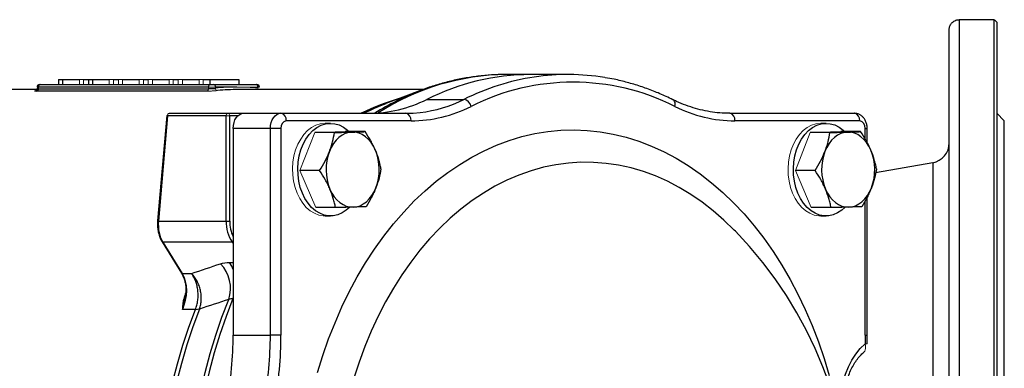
# Model space of a CAD drawing. Header units: millimetres. Extents: x -2916 to -129, y -697 to 1150.
# Tile 12 of 20: x -1090 to -696, y -437 to -298. Entities that reach past the tile are written whole.
import ezdxf

# ---------------------------------------------------------------- set-up
doc = ezdxf.new("R2010")
doc.units = ezdxf.units.MM

msp = doc.modelspace()

# ---------------------------------------------------------------- linework, layer by layer
at = {"color": 0, "linetype": 'Continuous', "lineweight": 25}
for p, q in [((-714.41, -297.65), (-714.41, -697.47)), ((-700.41, -297.65), (-714.41, -297.65)), ((-700.41, -697.47), (-700.41, -297.65)), ((-699.41, -298.62), (-699.41, -696.49)), ((-718.41, -693.55), (-718.41, -301.57)), ((-1074.33, -321.56), (-1072.69, -321.56)), ((-1074.33, -321.56), (-1074.33, -323.56)), ((-1072.69, -321.56), (-1065.96, -321.56)), ((-1072.69, -321.56), (-1072.69, -323.56)), ((-1064.35, -321.56), (-1062.36, -321.56)), ((-1062.36, -321.56), (-1060.73, -321.56)), ((-1062.36, -321.56), (-1062.36, -323.56)), ((-1060.73, -321.56), (-1054, -321.56)), ((-1060.73, -321.56), (-1060.73, -323.56)), ((-1052.38, -321.56), (-1050.39, -321.56)), ((-1048.76, -321.56), (-1042.03, -321.56)), ((-1040.41, -321.56), (-1038.43, -321.56)), ((-1036.79, -321.56), (-1030.06, -321.56)), ((-1028.45, -321.56), (-1026.46, -321.56)), ((-1024.83, -321.56), (-1018.1, -321.56)), ((-1016.48, -321.56), (-1013.86, -321.56)), ((-1013.86, -321.56), (-1013.86, -323.56)), ((-1013.86, -321.56), (-1002.21, -321.56)), ((-1002.21, -321.56), (-1002.21, -323.56)), ((-885.71, -319.56), (-895.41, -319.56)), ((-870.86, -319.56), (-885.71, -319.56)), ((-1082.97, -325.56), (-1154.41, -325.56)), ((-1015.05, -326.2), (-1082.93, -326.2)), ((-1014.4, -324.56), (-1082.29, -324.56)), ((-1082.29, -325.21), (-1014.4, -325.21)), ((-1081.87, -323.56), (-1081.58, -323.56)), ((-1081.58, -323.56), (-1013.7, -323.56)), ((-1011.54, -325.21), (-1014.4, -325.21)), ((-1013.7, -323.56), (-1012.28, -323.56)), ((-1012.28, -323.56), (-995.31, -323.56)), ((-1003.09, -324.56), (-1011.58, -324.56)), ((-928.64, -325.56), (-1002.38, -325.56)), ((-995.31, -323.56), (-995.02, -323.56)), ((-929.97, -326.03), (-943.49, -331.2)), ((-930.24, -326.14), (-929.97, -326.03)), ((-927.15, -329.48), (-912.3, -329.48)), ((-1031.04, -335.97), (-1034.69, -378)), ((-1030.75, -336.06), (-1034.4, -378.09)), ((-1030.75, -336.06), (-1030.74, -335.93)), ((-1007.33, -336.06), (-1030.75, -336.06)), ((-1030.04, -335.06), (-1006.63, -335.06)), ((-1007.33, -378.09), (-1007.33, -336.06)), ((-1006.63, -335.06), (-1000.26, -335.06)), ((-1005.92, -336.06), (-1005.92, -378.09)), ((-1002.61, -336.06), (-1005.92, -336.06)), ((-1000.26, -335.06), (-985.41, -335.06)), ((-985.41, -335.06), (-935.58, -335.06)), ((-933.46, -338.06), (-983.29, -338.06)), ((-806.14, -335.06), (-756.31, -335.06)), ((-754.19, -338.06), (-804.02, -338.06)), ((-696.41, -338.06), (-699.41, -335.06)), ((-696.41, -657.06), (-696.41, -338.06)), ((-1004.5, -341.06), (-1004.5, -423.66)), ((-989.65, -341.06), (-1004.5, -341.06)), ((-989.65, -423.66), (-989.65, -341.06)), ((-985.41, -341.06), (-989.65, -341.06)), ((-985.41, -341.06), (-985.41, -423.66)), ((-965.61, -339.06), (-967.73, -339.06)), ((-767.62, -339.06), (-769.74, -339.06)), ((-752.07, -345.19), (-752.07, -341.06)), ((-752.07, -341.06), (-751.19, -341.06)), ((-751.19, -346.79), (-751.19, -341.06)), ((-964.06, -342.74), (-971.95, -342.74)), ((-951.82, -342.38), (-959.71, -342.38)), ((-766.07, -342.74), (-773.96, -342.74)), ((-753.83, -342.38), (-761.72, -342.38)), ((-969.97, -357.91), (-977.86, -357.91)), ((-771.98, -357.91), (-779.87, -357.91)), ((-725.02, -354.79), (-747.81, -358.81)), ((-725.02, -354.79), (-725.02, -640.33)), ((-751.19, -423.66), (-751.19, -368.49)), ((-963.63, -372.73), (-971.52, -372.73)), ((-765.64, -372.73), (-773.53, -372.73)), ((-752.07, -423.66), (-752.07, -370.08)), ((-967.73, -376.06), (-965.61, -376.06)), ((-769.74, -376.06), (-767.62, -376.06)), ((-1034.4, -378.09), (-1007.33, -378.09)), ((-1007.33, -378.09), (-1005.92, -378.09)), ((-1032.94, -386.39), (-1025.19, -398.88)), ((-1004.85, -386.57), (-1032.59, -386.57)), ((-1032.59, -386.57), (-1024.84, -399.06)), ((-1004.5, -387.06), (-1004.85, -386.57)), ((-1006, -394.66), (-1004.5, -394.66)), ((-1024.84, -399.06), (-1021.15, -399.06)), ((-1023.67, -408.91), (-1023.78, -409.38)), ((-1023.56, -408.43), (-1023.67, -408.91)), ((-1004.64, -409.11), (-1004.5, -408.77)), ((-1004.5, -409.11), (-1004.64, -409.11)), ((-1023.7, -409.4), (-1023.67, -409.17)), ((-1019.56, -413.42), (-1024.79, -413.42)), ((-1004.5, -423.66), (-989.65, -423.66)), ((-985.41, -423.66), (-989.65, -423.66)), ((-752.07, -423.66), (-751.19, -423.66)), ((-751.15, -427.13), (-751.19, -423.66))]:
    msp.add_line(p, q, dxfattribs=at)
at = {"color": 0, "linetype": 'Continuous', "lineweight": 18}
for p, q in [((-1065.96, -321.56), (-1064.35, -321.56)), ((-1065.96, -321.56), (-1065.96, -323.56)), ((-1064.35, -321.56), (-1064.35, -323.56)), ((-1054, -321.56), (-1052.38, -321.56)), ((-1054, -321.56), (-1054, -323.56)), ((-1052.38, -321.56), (-1052.38, -323.56)), ((-1050.39, -321.56), (-1048.76, -321.56)), ((-1050.39, -321.56), (-1050.39, -323.56)), ((-1048.76, -321.56), (-1048.76, -323.56)), ((-1042.03, -321.56), (-1040.41, -321.56)), ((-1042.03, -321.56), (-1042.03, -323.56)), ((-1040.41, -321.56), (-1040.41, -323.56)), ((-1038.43, -321.56), (-1036.79, -321.56)), ((-1038.43, -321.56), (-1038.43, -323.56)), ((-1036.79, -321.56), (-1036.79, -323.56)), ((-1030.06, -321.56), (-1028.45, -321.56)), ((-1030.06, -321.56), (-1030.06, -323.56)), ((-1028.45, -321.56), (-1028.45, -323.56)), ((-1026.46, -321.56), (-1024.83, -321.56)), ((-1026.46, -321.56), (-1026.46, -323.56)), ((-1024.83, -321.56), (-1024.83, -323.56)), ((-1018.1, -321.56), (-1016.48, -321.56)), ((-1018.1, -321.56), (-1018.1, -323.56)), ((-1016.48, -321.56), (-1016.48, -323.56)), ((-1082.29, -324.56), (-1082.87, -324.56)), ((-1082.29, -325.21), (-1082.29, -324.56)), ((-1011.58, -324.56), (-1014.4, -324.56)), ((-1014.4, -325.21), (-1014.4, -324.56)), ((-1011.58, -324.97), (-1011.58, -324.56)), ((-994.6, -324.56), (-1003.09, -324.56)), ((-994.02, -324.56), (-994.6, -324.56)), ((-994.6, -324.97), (-994.6, -324.56)), ((-1007.33, -336.06), (-1005.92, -336.06)), ((-977.86, -357.91), (-971.95, -342.74)), ((-971.95, -342.74), (-959.71, -342.38)), ((-779.87, -357.91), (-773.96, -342.74)), ((-773.96, -342.74), (-761.72, -342.38)), ((-971.52, -372.73), (-977.86, -357.91)), ((-773.53, -372.73), (-779.87, -357.91))]:
    msp.add_line(p, q, dxfattribs=at)
at = {"color": 0, "linetype": 'Continuous', "lineweight": 25, "flags": 128}
for points in [[(-1082.29, -325.21), (-1082.29, -325.17), (-1082.29, -325.11)], [(-828, -332.31), (-827.9, -331.76), (-827.89, -331.23), (-827.97, -330.74), (-828.13, -330.31), (-828.36, -329.96), (-828.66, -329.7), (-828.79, -329.62)], [(-1004.5, -341.06), (-1004.42, -339.89), (-1004.18, -338.76), (-1003.79, -337.72), (-1003.26, -336.81), (-1002.62, -336.07), (-1001.89, -335.51), (-1001.09, -335.17), (-1000.26, -335.06)], [(-989.65, -341.06), (-989.57, -339.89), (-989.33, -338.76), (-988.94, -337.72), (-988.41, -336.81), (-987.77, -336.07), (-987.04, -335.51), (-986.24, -335.17), (-985.41, -335.06)], [(-935.58, -335.06), (-932.62, -334.97), (-929.84, -334.73)], [(-958.06, -372.66), (-959.35, -373.79), (-961, -374.87), (-962.75, -375.61), (-964.56, -376), (-966.38, -376.02), (-968.19, -375.69), (-969.95, -375.01), (-971.63, -373.99), (-973.19, -372.64), (-974.6, -371), (-975.83, -369.11), (-976.87, -366.98), (-977.69, -364.67), (-978.27, -362.23), (-978.61, -359.69), (-978.69, -357.11), (-978.52, -354.54), (-978.1, -352.03), (-977.43, -349.63), (-976.54, -347.38), (-975.43, -345.33), (-974.13, -343.52), (-972.67, -341.98), (-971.07, -340.74), (-969.36, -339.83), (-967.58, -339.27), (-965.76, -339.06), (-963.94, -339.21), (-962.15, -339.72), (-960.42, -340.57), (-958.8, -341.76), (-958.13, -342.38)], [(-970.78, -438.62), (-968.69, -431.84), (-966.37, -425.21), (-963.83, -418.74), (-961.08, -412.44), (-958.12, -406.34), (-954.95, -400.44), (-951.6, -394.77), (-948.06, -389.32), (-944.33, -384.12), (-940.44, -379.17), (-936.39, -374.49), (-932.18, -370.09), (-927.83, -365.98), (-923.35, -362.16), (-918.74, -358.65), (-914.02, -355.45), (-909.2, -352.57), (-904.29, -350.01), (-899.3, -347.79), (-894.24, -345.91), (-889.12, -344.37), (-883.96, -343.17), (-878.76, -342.33), (-873.54, -341.83), (-868.31, -341.68), (-863.08, -341.89), (-857.86, -342.44), (-852.66, -343.35), (-847.51, -344.6), (-842.4, -346.2), (-837.35, -348.14), (-832.37, -350.41), (-827.47, -353.02), (-822.67, -355.95), (-817.97, -359.21), (-813.38, -362.77), (-808.92, -366.64), (-804.59, -370.8), (-800.41, -375.25), (-796.38, -379.97), (-792.52, -384.96), (-788.82, -390.21), (-785.31, -395.69), (-781.99, -401.41), (-778.86, -407.34), (-775.93, -413.47), (-773.21, -419.8), (-770.71, -426.3), (-768.43, -432.96), (-766.38, -439.76)], [(-760.07, -372.66), (-761.36, -373.79), (-763.01, -374.87), (-764.76, -375.61), (-766.57, -376), (-768.39, -376.02), (-770.2, -375.69), (-771.96, -375.01), (-773.64, -373.99), (-775.2, -372.64), (-776.61, -371), (-777.84, -369.11), (-778.88, -366.98), (-779.7, -364.67), (-780.28, -362.23), (-780.62, -359.69), (-780.7, -357.11), (-780.53, -354.54), (-780.11, -352.03), (-779.44, -349.63), (-778.55, -347.38), (-777.44, -345.33), (-776.14, -343.52), (-774.68, -341.98), (-773.08, -340.74), (-771.37, -339.83), (-769.59, -339.27), (-767.77, -339.06), (-765.95, -339.21), (-764.16, -339.72), (-762.43, -340.57), (-760.81, -341.76), (-760.14, -342.38)], [(-956.99, -342.56), (-958.37, -342.73), (-959.73, -343.15), (-961.03, -343.82), (-962.26, -344.72), (-963.4, -345.85), (-964.43, -347.17), (-965.32, -348.67), (-966.07, -350.32)], [(-947.7, -349.79), (-948.49, -348.18), (-949.43, -346.73), (-950.49, -345.47), (-951.66, -344.42), (-952.92, -343.58), (-954.24, -342.99), (-955.61, -342.65), (-956.99, -342.56)], [(-759, -342.56), (-760.38, -342.73), (-761.74, -343.15), (-763.04, -343.82), (-764.28, -344.72), (-765.41, -345.85), (-766.44, -347.17), (-767.33, -348.67), (-768.08, -350.32)], [(-749.71, -349.79), (-750.5, -348.18), (-751.44, -346.73), (-752.5, -345.47), (-753.67, -344.42), (-754.93, -343.58), (-756.25, -342.99), (-757.62, -342.65), (-759, -342.56)], [(-803.86, -382.16), (-804.28, -381.72), (-808.43, -377.7), (-812.71, -373.98), (-817.11, -370.56), (-821.63, -367.45), (-826.26, -364.67), (-830.97, -362.21), (-835.77, -360.09), (-840.63, -358.31), (-845.55, -356.88), (-850.52, -355.79), (-855.52, -355.05), (-860.54, -354.66), (-865.56, -354.63), (-870.58, -354.95), (-875.58, -355.62), (-880.56, -356.64), (-885.49, -358.01), (-890.36, -359.73), (-895.17, -361.79), (-899.91, -364.18), (-904.55, -366.9), (-909.09, -369.95), (-913.52, -373.31), (-917.82, -376.97), (-921.99, -380.94), (-926.02, -385.19), (-929.89, -389.72), (-933.6, -394.52), (-937.13, -399.57), (-940.48, -404.86), (-943.64, -410.39), (-946.61, -416.13), (-949.37, -422.07), (-951.91, -428.19), (-954.24, -434.49), (-956.35, -440.94)], [(-965.85, -365.32), (-965.06, -366.93), (-964.12, -368.38), (-963.06, -369.64), (-961.89, -370.7), (-960.63, -371.53), (-959.31, -372.12), (-957.94, -372.47), (-956.56, -372.55)], [(-956.56, -372.55), (-955.17, -372.38), (-953.82, -371.96), (-952.52, -371.29), (-951.28, -370.39), (-950.15, -369.27), (-949.12, -367.94), (-948.23, -366.44), (-947.48, -364.79)], [(-767.86, -365.32), (-767.07, -366.93), (-766.13, -368.38), (-765.07, -369.64), (-763.9, -370.7), (-762.64, -371.53), (-761.32, -372.12), (-759.95, -372.47), (-758.57, -372.55)], [(-758.57, -372.55), (-757.18, -372.38), (-755.83, -371.96), (-754.53, -371.29), (-753.29, -370.39), (-752.16, -369.27), (-751.13, -367.94), (-750.24, -366.44), (-749.49, -364.79)], [(-1004.5, -397.52), (-1005.1, -396.15), (-1006, -394.66)], [(-1004.64, -409.11), (-1007.35, -416.18), (-1009.84, -423.42), (-1012.09, -430.81), (-1014.11, -438.34), (-1015.88, -445.99), (-1017.4, -453.74), (-1018.68, -461.58), (-1019.7, -469.5), (-1020.47, -477.48), (-1020.99, -485.49), (-1021.24, -493.53), (-1021.24, -501.58), (-1020.99, -509.62), (-1020.47, -517.64), (-1019.7, -525.61), (-1018.68, -533.53), (-1017.4, -541.37), (-1015.88, -549.13), (-1014.11, -556.77), (-1012.09, -564.3), (-1009.84, -571.69), (-1007.35, -578.93), (-1004.64, -586.01)], [(-1006.29, -585.69), (-1008.99, -578.64), (-1011.46, -571.42), (-1013.7, -564.06), (-1015.7, -556.55), (-1017.46, -548.93), (-1018.98, -541.21), (-1020.25, -533.39), (-1021.27, -525.51), (-1022.03, -517.56), (-1022.54, -509.58), (-1022.8, -501.57), (-1022.8, -493.55), (-1022.54, -485.54), (-1022.03, -477.55), (-1021.27, -469.61), (-1020.25, -461.72), (-1018.98, -453.91), (-1017.46, -446.18), (-1015.7, -438.56), (-1013.7, -431.06), (-1011.46, -423.69), (-1008.99, -416.48), (-1006.29, -409.43)], [(-1019.57, -581.68), (-1022.22, -574.62), (-1024.63, -567.4), (-1026.81, -560.02), (-1028.73, -552.51), (-1030.41, -544.88), (-1031.84, -537.15), (-1033.02, -529.34), (-1033.93, -521.45), (-1034.59, -513.52), (-1034.98, -505.54), (-1035.11, -497.56), (-1034.98, -489.57), (-1034.59, -481.6), (-1033.93, -473.66), (-1033.02, -465.78), (-1031.84, -457.96), (-1030.41, -450.23), (-1028.73, -442.6), (-1026.81, -435.09), (-1024.63, -427.71), (-1022.22, -420.49), (-1019.57, -413.43)], [(-1017.98, -413.27), (-1020.64, -420.34), (-1023.06, -427.58), (-1025.23, -434.97), (-1027.17, -442.5), (-1028.85, -450.14), (-1030.28, -457.88), (-1031.46, -465.72), (-1032.37, -473.62), (-1033.03, -481.57), (-1033.42, -489.55), (-1033.55, -497.56), (-1033.42, -505.56), (-1033.03, -513.55), (-1032.37, -521.5), (-1031.46, -529.4), (-1030.28, -537.23), (-1028.85, -544.97), (-1027.17, -552.62), (-1025.23, -560.14), (-1023.06, -567.53), (-1020.64, -574.77), (-1017.98, -581.84)], [(-745.59, -480.46), (-747.85, -479.61), (-750.03, -478.4), (-752.09, -476.85), (-754.02, -474.98), (-755.79, -472.8), (-757.37, -470.36), (-758.74, -467.68), (-759.88, -464.79), (-760.79, -461.74), (-761.44, -458.56), (-761.84, -455.3), (-761.97, -452), (-761.83, -448.69), (-761.42, -445.43), (-760.76, -442.26), (-759.85, -439.22), (-758.69, -436.34), (-757.31, -433.66), (-755.73, -431.23), (-753.96, -429.06), (-752.02, -427.2)]]:
    msp.add_lwpolyline(points, dxfattribs=at)
at = {"color": 0, "linetype": 'Continuous', "lineweight": 18, "flags": 128}
for points in [[(-1030.74, -335.93), (-1030.87, -335.94), (-1030.96, -335.94), (-1031.02, -335.96), (-1031.04, -335.97), (-1031.02, -335.99), (-1030.96, -336.01), (-1030.87, -336.03), (-1030.75, -336.06)], [(-967.73, -376.06), (-968.5, -376.02), (-970.31, -375.69), (-972.07, -375.01), (-973.75, -373.99), (-975.31, -372.64), (-976.72, -371), (-977.95, -369.11), (-978.99, -366.98), (-979.81, -364.67), (-980.39, -362.23), (-980.73, -359.69), (-980.81, -357.11), (-980.64, -354.54), (-980.22, -352.03), (-979.55, -349.63), (-978.66, -347.38), (-977.55, -345.33), (-976.25, -343.52), (-974.79, -341.98), (-973.19, -340.74), (-971.48, -339.83), (-969.7, -339.27), (-967.88, -339.06), (-967.73, -339.06)], [(-769.74, -376.06), (-770.51, -376.02), (-772.32, -375.69), (-774.08, -375.01), (-775.76, -373.99), (-777.32, -372.64), (-778.73, -371), (-779.96, -369.11), (-781, -366.98), (-781.82, -364.67), (-782.4, -362.23), (-782.74, -359.69), (-782.82, -357.11), (-782.65, -354.54), (-782.23, -352.03), (-781.56, -349.63), (-780.67, -347.38), (-779.56, -345.33), (-778.26, -343.52), (-776.8, -341.98), (-775.2, -340.74), (-773.49, -339.83), (-771.71, -339.27), (-769.89, -339.06), (-769.74, -339.06)]]:
    msp.add_lwpolyline(points, dxfattribs=at)
at = {"color": 0, "linetype": 'Continuous', "lineweight": 25}
for centre, radius, start, end in [((-894.42, -415.68), 96.13, 90.5886, 122.8295), ((-885.28, -412.82), 93.26, 90.2622, 116.6737), ((-869.71, -414.92), 95.47, 98.7368, 116.4973), ((-870.86, -408.97), 89.41, 80.4812, 98.5858), ((-1083.21, -325.32), 0.927, 287.2484, 6.846), ((-1081.87, -324.56), 1, 90, 180), ((-1081.4, -324.43), 0.893, 101.4218, 188.0495), ((-1013.52, -324.43), 0.893, 101.4218, 188.0495), ((-1012.46, -324.43), 0.893, 351.9505, 78.5782), ((-1003.09, -411.24), 86.69, 90.0027, 95.6201), ((-1002.38, -411.74), 86.19, 90.0027, 95.6201), ((-995.49, -324.43), 0.893, 351.9505, 78.5782), ((-995.02, -324.56), 1, 0, 90), ((-892.7, -423.02), 103.9, 111.1804, 122.0895), ((-868.74, -412.97), 90.36, 63.2009, 116.7991), ((-911.17, -420.76), 95.52, 106.2052, 116.2002), ((-950.69, -282.58), 52.48, 270.2831, 296.6528), ((-936.17, -281.62), 53.48, 276.7918, 296.5042), ((-912.89, -332.89), 3.46, 9.5941, 80.1428), ((-908.52, -422.57), 97.83, 110.9417, 116.5531), ((-933.73, -284.01), 54.05, 270.2831, 296.6528), ((-803.75, -284.01), 54.05, 243.3472, 269.7169), ((-982.76, -340.68), 2.68, 101.4218, 188.0495), ((-985.94, -337.68), 2.68, 351.9505, 78.5782), ((-936.11, -337.68), 2.68, 351.9505, 78.5782), ((-806.67, -337.68), 2.68, 351.9505, 78.5782), ((-756.84, -337.68), 2.68, 351.9505, 78.5782), ((-754.72, -340.68), 2.68, 351.9505, 78.5782), ((-966.54, -357.56), 20.38, 339.2452, 22.4162), ((-768.55, -357.56), 20.38, 339.2452, 22.4162), ((-726.41, -346.91), 8, 280, 0), ((-947.01, -357.55), 20.38, 159.2452, 202.4162), ((-749.02, -357.55), 20.38, 159.2452, 202.4162), ((-1034.41, -377.58), 0.502, 235.848, 270.8435), ((-992.49, -378.35), 14.85, 178.9993, 213.6506), ((-991.8, -378.25), 14.12, 179.3344, 205.8743), ((-923.19, -497.56), 166, 315.9577, 44.0423), ((-1032.59, -386.15), 0.419, 214.7873, 270.7579), ((-1004.88, -385.46), 1.11, 271.7235, 289.8459), ((-1019.64, -404.99), 14.07, 341.6423, 44.2239), ((-1024.85, -398.64), 0.419, 214.7842, 270.7581), ((-1143.66, -423.76), 139.15, 349.0283, 0.0392), ((-1128.81, -423.76), 139.15, 349.0283, 0.0392), ((-1128.74, -423.76), 143.33, 349.0283, 0.0392), ((-606.44, -423.66), 145.63, 179.9999, 181.3912)]:
    msp.add_arc(centre, radius, start, end, dxfattribs=at)
at = {"color": 0, "linetype": 'Continuous', "lineweight": 18}
for centre, radius, start, end in [((-885.25, -412.97), 93.41, 90.2836, 116.6523), ((-1015.32, -325.32), 0.927, 287.2484, 6.846), ((-1010.63, -325.05), 0.943, 175.5915, 258.7313), ((-1003.09, -411.24), 86.69, 84.3799, 89.9973), ((-993.37, -325.05), 1.24, 176.312, 204.0582), ((-1029.86, -335.93), 0.893, 101.4218, 188.0495), ((-1006.45, -335.93), 0.893, 101.4218, 188.0495), ((-1006.8, -335.93), 0.893, 351.9505, 78.5782), ((-1019.47, -406.37), 7.06, 269.2272, 282.1845), ((-1019.78, -406.33), 7.09, 271.7597, 284.9576), ((-751.89, -423.52), 3.69, 267.8851, 281.607)]:
    msp.add_arc(centre, radius, start, end, dxfattribs=at)
at = {"color": 0, "linetype": 'Continuous', "lineweight": 25}
for centre, major_axis, ratio, start_param, end_param in [((-1025.91, -378.09), (1.88, 11.93), 0.698368, 1.680163, 2.465561), ((-1031.64, -407.55), (2.2, 11.9), 0.695016, 4.329075, 5.62563)]:
    msp.add_ellipse(centre, major_axis=major_axis, ratio=ratio, start_param=start_param, end_param=end_param, dxfattribs=at)
for points, knots in [([(-718.41, -301.53), (-718.41, -301.08), (-718.33, -300.65), (-718.09, -300.01), (-717.99, -299.8), (-717.75, -299.39), (-717.61, -299.2), (-717.28, -298.82), (-717.09, -298.64), (-716.67, -298.32), (-716.44, -298.17), (-715.92, -297.92), (-715.64, -297.82), (-715.19, -297.72), (-715.04, -297.69), (-714.73, -297.66), (-714.57, -297.65), (-714.41, -297.65)], [0, 0, 0, 0, 0.25, 0.25, 0.375, 0.375, 0.5, 0.5, 0.625, 0.625, 0.75, 0.75, 0.875, 0.875, 0.9375, 0.9375, 1, 1, 1, 1]), ([(-895.46, -319.59), (-896.04, -319.58), (-898.45, -319.54), (-902.67, -319.8), (-908.1, -320.36), (-913.51, -321.26), (-918.88, -322.45), (-924.21, -323.99), (-928, -325.24), (-930, -326.06), (-930.25, -326.16)], [0, 0, 0, 0, 0.049891, 0.2042182, 0.3585446, 0.5129383, 0.667468, 0.8221958, 0.977175, 1, 1, 1, 1]), ([(-828.79, -329.62), (-829.69, -329.19), (-832.28, -327.94), (-836.61, -326.11), (-841.79, -324.23), (-847.03, -322.68), (-851.71, -321.53), (-854.66, -321.04), (-855.83, -320.84)], [0, 0, 0, 0, 0.102631, 0.2953293, 0.4879215, 0.680369, 0.8726806, 1, 1, 1, 1]), ([(-1082.93, -326.2), (-1083.21, -326.2), (-1083.43, -326.2), (-1083.66, -326.18), (-1083.72, -326.17), (-1083.79, -326.15), (-1083.81, -326.14), (-1083.81, -326.12), (-1083.8, -326.11), (-1083.72, -326.08), (-1083.66, -326.07), (-1083.52, -326.04), (-1083.42, -326.03), (-1083.21, -326), (-1083.08, -325.98), (-1082.94, -325.97)], [0, 0, 0, 0, 0.25, 0.25, 0.375, 0.375, 0.5, 0.5, 0.625, 0.625, 0.75, 0.75, 0.875, 0.875, 1, 1, 1, 1]), ([(-1082.88, -325.14), (-1082.88, -325.16), (-1082.86, -325.3), (-1082.94, -325.53), (-1083.09, -325.77), (-1083.25, -325.92), (-1083.39, -326), (-1083.48, -326.04), (-1083.51, -326.05), (-1083.51, -326.05), (-1083.51, -326.05)], [0, 0, 0, 0, 0.043183, 0.268398, 0.448888, 0.601019, 0.724668, 0.821976, 0.920537, 1, 1, 1, 1]), ([(-806.14, -335.06), (-806.81, -335.05), (-808.78, -335.02), (-812.05, -334.75), (-815.94, -334.12), (-819.8, -333.17), (-823.62, -331.91), (-826.61, -330.68), (-828.32, -329.85), (-828.79, -329.62)], [0, 0, 0, 0, 0.086802, 0.256813, 0.426783, 0.596595, 0.766167, 0.935444, 1, 1, 1, 1]), ([(-751.19, -341.06), (-751.2, -340.77), (-751.23, -340.01), (-751.51, -338.79), (-752.08, -337.54), (-752.86, -336.52), (-753.79, -335.76), (-754.83, -335.26), (-755.7, -335.07), (-756.19, -335.06), (-756.31, -335.06)], [0, 0, 0, 0, 0.0953652, 0.2526549, 0.4140791, 0.5562677, 0.6936947, 0.8275004, 0.959373, 1, 1, 1, 1]), ([(-966.07, -350.32), (-965.82, -349.68), (-965.59, -349.03), (-965.18, -347.75), (-964.99, -347.12), (-964.5, -345.22), (-964.26, -343.98), (-964.06, -342.74)], [0, 0, 0, 0, 0.25, 0.25, 0.5, 0.5, 1, 1, 1, 1]), ([(-964.06, -342.74), (-962.77, -342.71), (-961.52, -342.68), (-959.16, -342.62), (-958.04, -342.59), (-956.99, -342.56)], [0, 0, 0, 0, 0.5, 0.5, 1, 1, 1, 1]), ([(-956.99, -342.56), (-956.47, -342.54), (-955.97, -342.53), (-955.03, -342.5), (-954.58, -342.48), (-953.3, -342.44), (-952.53, -342.41), (-951.82, -342.38)], [0, 0, 0, 0, 0.25, 0.25, 0.5, 0.5, 1, 1, 1, 1]), ([(-947.7, -349.79), (-947.97, -349.17), (-948.26, -348.54), (-948.89, -347.28), (-949.22, -346.65), (-950.26, -344.79), (-951.02, -343.58), (-951.82, -342.38)], [0, 0, 0, 0, 0.25, 0.25, 0.5, 0.5, 1, 1, 1, 1]), ([(-768.08, -350.32), (-767.83, -349.68), (-767.6, -349.03), (-767.19, -347.75), (-767, -347.12), (-766.51, -345.22), (-766.27, -343.98), (-766.07, -342.74)], [0, 0, 0, 0, 0.25, 0.25, 0.5, 0.5, 1, 1, 1, 1]), ([(-766.07, -342.74), (-764.78, -342.71), (-763.53, -342.68), (-761.17, -342.62), (-760.05, -342.59), (-759, -342.56)], [0, 0, 0, 0, 0.5, 0.5, 1, 1, 1, 1]), ([(-759, -342.56), (-758.48, -342.54), (-757.98, -342.53), (-757.04, -342.5), (-756.59, -342.48), (-755.31, -342.44), (-754.54, -342.41), (-753.83, -342.38)], [0, 0, 0, 0, 0.25, 0.25, 0.5, 0.5, 1, 1, 1, 1]), ([(-749.71, -349.79), (-749.98, -349.17), (-750.27, -348.54), (-750.9, -347.28), (-751.23, -346.65), (-752.27, -344.79), (-753.03, -343.58), (-753.83, -342.38)], [0, 0, 0, 0, 0.25, 0.25, 0.5, 0.5, 1, 1, 1, 1]), ([(-945.48, -357.2), (-945.59, -356.6), (-945.72, -355.99), (-946.01, -354.76), (-946.17, -354.14), (-946.72, -352.29), (-947.16, -351.04), (-947.7, -349.79)], [0, 0, 0, 0, 0.25, 0.25, 0.5, 0.5, 1, 1, 1, 1]), ([(-747.49, -357.2), (-747.6, -356.6), (-747.73, -355.99), (-748.02, -354.76), (-748.18, -354.14), (-748.73, -352.29), (-749.17, -351.04), (-749.71, -349.79)], [0, 0, 0, 0, 0.25, 0.25, 0.5, 0.5, 1, 1, 1, 1]), ([(-969.97, -357.91), (-969.19, -356.67), (-968.47, -355.42), (-967.16, -352.89), (-966.57, -351.62), (-966.07, -350.32)], [0, 0, 0, 0, 0.5, 0.5, 1, 1, 1, 1]), ([(-771.98, -357.91), (-771.2, -356.67), (-770.48, -355.42), (-769.17, -352.89), (-768.58, -351.62), (-768.08, -350.32)], [0, 0, 0, 0, 0.5, 0.5, 1, 1, 1, 1]), ([(-965.85, -365.32), (-966.12, -364.69), (-966.41, -364.07), (-967.04, -362.81), (-967.37, -362.18), (-968.41, -360.32), (-969.17, -359.11), (-969.97, -357.91)], [0, 0, 0, 0, 0.25, 0.25, 0.5, 0.5, 1, 1, 1, 1]), ([(-945.48, -357.2), (-945.67, -358.44), (-945.92, -359.69), (-946.57, -362.22), (-946.98, -363.5), (-947.48, -364.79)], [0, 0, 0, 0, 0.5, 0.5, 1, 1, 1, 1]), ([(-767.86, -365.32), (-768.13, -364.69), (-768.42, -364.07), (-769.05, -362.81), (-769.38, -362.18), (-770.42, -360.32), (-771.18, -359.11), (-771.98, -357.91)], [0, 0, 0, 0, 0.25, 0.25, 0.5, 0.5, 1, 1, 1, 1]), ([(-747.49, -357.2), (-747.68, -358.44), (-747.93, -359.69), (-748.58, -362.22), (-748.99, -363.5), (-749.49, -364.79)], [0, 0, 0, 0, 0.5, 0.5, 1, 1, 1, 1]), ([(-963.63, -372.73), (-963.74, -372.13), (-963.87, -371.52), (-964.16, -370.29), (-964.32, -369.67), (-964.87, -367.82), (-965.31, -366.57), (-965.85, -365.32)], [0, 0, 0, 0, 0.25, 0.25, 0.5, 0.5, 1, 1, 1, 1]), ([(-947.48, -364.79), (-947.73, -365.43), (-948.01, -366.08), (-948.59, -367.36), (-948.9, -367.99), (-949.89, -369.89), (-950.61, -371.14), (-951.38, -372.38)], [0, 0, 0, 0, 0.25, 0.25, 0.5, 0.5, 1, 1, 1, 1]), ([(-765.64, -372.73), (-765.75, -372.13), (-765.88, -371.52), (-766.17, -370.29), (-766.33, -369.67), (-766.88, -367.82), (-767.32, -366.57), (-767.86, -365.32)], [0, 0, 0, 0, 0.25, 0.25, 0.5, 0.5, 1, 1, 1, 1]), ([(-749.49, -364.79), (-749.74, -365.43), (-750.02, -366.08), (-750.6, -367.36), (-750.91, -367.99), (-751.9, -369.89), (-752.62, -371.14), (-753.39, -372.38)], [0, 0, 0, 0, 0.25, 0.25, 0.5, 0.5, 1, 1, 1, 1]), ([(-956.56, -372.55), (-957.08, -372.57), (-957.62, -372.58), (-958.74, -372.61), (-959.32, -372.63), (-961.09, -372.67), (-962.34, -372.7), (-963.63, -372.73)], [0, 0, 0, 0, 0.25, 0.25, 0.5, 0.5, 1, 1, 1, 1]), ([(-951.38, -372.38), (-952.09, -372.4), (-952.86, -372.43), (-954.57, -372.49), (-955.51, -372.52), (-956.56, -372.55)], [0, 0, 0, 0, 0.5, 0.5, 1, 1, 1, 1]), ([(-758.57, -372.55), (-759.09, -372.57), (-759.63, -372.58), (-760.75, -372.61), (-761.33, -372.63), (-763.1, -372.67), (-764.35, -372.7), (-765.64, -372.73)], [0, 0, 0, 0, 0.25, 0.25, 0.5, 0.5, 1, 1, 1, 1]), ([(-753.39, -372.38), (-754.1, -372.4), (-754.88, -372.43), (-756.58, -372.49), (-757.52, -372.52), (-758.57, -372.55)], [0, 0, 0, 0, 0.5, 0.5, 1, 1, 1, 1]), ([(-1034.69, -378), (-1034.71, -378.35), (-1034.78, -379.34), (-1034.71, -380.98), (-1034.41, -382.84), (-1033.89, -384.55), (-1033.35, -385.71), (-1033.01, -386.28), (-1032.94, -386.39)], [0, 0, 0, 0, 0.112778, 0.324624, 0.536851, 0.749247, 0.949005, 1, 1, 1, 1]), ([(-1025.19, -398.88), (-1025.05, -399.11), (-1024.65, -399.8), (-1024.11, -401.11), (-1023.64, -402.83), (-1023.39, -404.68), (-1023.36, -406.6), (-1023.46, -408.03), (-1023.62, -408.79), (-1023.65, -408.92)], [0, 0, 0, 0, 0.089497, 0.264434, 0.439574, 0.614787, 0.790213, 0.965796, 1, 1, 1, 1]), ([(-1017.95, -413.18), (-1017.75, -412.61), (-1017.6, -412.03), (-1017.37, -410.83), (-1017.3, -410.21), (-1017.24, -408.94), (-1017.26, -408.3), (-1017.37, -407.03), (-1017.47, -406.4), (-1017.69, -405.45), (-1017.77, -405.13), (-1017.95, -404.51), (-1018.05, -404.2), (-1018.39, -403.29), (-1018.65, -402.7), (-1019.1, -401.85), (-1019.26, -401.57), (-1019.6, -401.02), (-1019.95, -400.5), (-1020.33, -400), (-1020.63, -399.64), (-1020.73, -399.52), (-1020.93, -399.29), (-1021.04, -399.17), (-1021.15, -399.06)], [0, 0, 0, 0, 0.125, 0.125, 0.25, 0.25, 0.375, 0.375, 0.5, 0.5, 0.5625, 0.5625, 0.625, 0.625, 0.75, 0.75, 0.8125, 0.8125, 0.875, 0.9375, 0.9375, 0.96875, 0.96875, 1, 1, 1, 1]), ([(-1019.56, -413.42), (-1019.34, -412.85), (-1019.15, -412.26), (-1018.85, -411.05), (-1018.73, -410.42), (-1018.57, -409.14), (-1018.53, -408.49), (-1018.52, -407.2), (-1018.56, -406.56), (-1018.66, -405.59), (-1018.71, -405.27), (-1018.81, -404.63), (-1018.88, -404.32), (-1019.09, -403.4), (-1019.27, -402.8), (-1019.59, -401.92), (-1019.71, -401.63), (-1019.96, -401.08), (-1020.22, -400.54), (-1020.51, -400.03), (-1020.74, -399.65), (-1020.82, -399.53), (-1020.98, -399.29), (-1021.06, -399.17), (-1021.15, -399.06)], [0, 0, 0, 0, 0.125, 0.125, 0.25, 0.25, 0.375, 0.375, 0.5, 0.5, 0.5625, 0.5625, 0.625, 0.625, 0.75, 0.75, 0.8125, 0.8125, 0.875, 0.9375, 0.9375, 0.96875, 0.96875, 1, 1, 1, 1]), ([(-1023.28, -406.48), (-1023.6, -407.07), (-1023.84, -407.67), (-1024.12, -408.56), (-1024.21, -408.85), (-1024.35, -409.44), (-1024.41, -409.73), (-1024.57, -410.6), (-1024.63, -411.17), (-1024.73, -412.3), (-1024.76, -412.86), (-1024.79, -413.42)], [0, 0, 0, 0, 0.25, 0.25, 0.375, 0.375, 0.5, 0.5, 0.75, 0.75, 1, 1, 1, 1]), ([(-1023.78, -409.38), (-1024, -410.53), (-1024.26, -411.88), (-1024.69, -413.14), (-1024.77, -413.37), (-1024.79, -413.41), (-1024.79, -413.42)], [0, 0, 0, 0, 0.819736, 0.968503, 0.994981, 1, 1, 1, 1]), ([(-747.72, -476.48), (-747.78, -476.47), (-748.43, -476.27), (-749.65, -475.7), (-751.34, -474.65), (-752.95, -473.3), (-754.46, -471.71), (-755.84, -469.87), (-757.08, -467.81), (-758.17, -465.55), (-759.09, -463.12), (-759.83, -460.55), (-760.37, -457.87), (-760.7, -455.11), (-760.83, -452.31), (-760.74, -449.51), (-760.45, -446.74), (-759.94, -444.05), (-759.24, -441.46), (-758.36, -439.01), (-757.3, -436.72), (-756.1, -434.64), (-754.76, -432.79), (-753.57, -431.43), (-752.83, -430.77), (-752.59, -430.56)], [0, 0, 0, 0, 0.00499, 0.054542, 0.103068, 0.150515, 0.197235, 0.243529, 0.289608, 0.335601, 0.381574, 0.427565, 0.47359, 0.519649, 0.56573, 0.611814, 0.657876, 0.703887, 0.74983, 0.795691, 0.84147, 0.887182, 0.93287, 0.978595, 1, 1, 1, 1])]:
    msp.add_open_spline(points, degree=3, knots=knots, dxfattribs=at)
for points in [[(-700.41, -297.65), (-700.08, -297.97), (-699.74, -298.3), (-699.41, -298.62)], [(-718.41, -301.53), (-718.41, -301.54), (-718.41, -301.55), (-718.41, -301.57)], [(-1021.15, -399.06), (-1017.28, -397.77), (-1013.42, -396.47), (-1009.56, -395.18)], [(-1009.56, -395.18), (-1008.52, -394.83), (-1007.33, -394.66), (-1006, -394.66)], [(-1004.64, -409.11), (-1005.24, -409.11), (-1005.79, -409.21), (-1006.29, -409.43)], [(-1006.29, -409.43), (-1010.19, -410.71), (-1014.09, -411.99), (-1017.98, -413.27)]]:
    msp.add_open_spline(points, degree=3, dxfattribs=at)
at = {"color": 0, "linetype": 'Continuous', "lineweight": 18}
for points, knots in [([(-1082.29, -324.97), (-1082.38, -324.99), (-1082.46, -325), (-1082.61, -325.03), (-1082.67, -325.04), (-1082.77, -325.07), (-1082.81, -325.08), (-1082.86, -325.11), (-1082.87, -325.12), (-1082.87, -325.14), (-1082.86, -325.16), (-1082.81, -325.17), (-1082.77, -325.18), (-1082.62, -325.2), (-1082.47, -325.21), (-1082.29, -325.21)], [0, 0, 0, 0, 0.125, 0.125, 0.25, 0.25, 0.375, 0.375, 0.5, 0.5, 0.625, 0.625, 0.75, 0.75, 1, 1, 1, 1]), ([(-1010.82, -325.97), (-1010.96, -325.98), (-1011.11, -326), (-1011.44, -326.03), (-1011.61, -326.04), (-1011.97, -326.07), (-1012.16, -326.08), (-1012.55, -326.11), (-1012.74, -326.12), (-1013.13, -326.14), (-1013.33, -326.15), (-1013.71, -326.17), (-1013.9, -326.18), (-1014.26, -326.19), (-1014.43, -326.2), (-1014.76, -326.2), (-1014.91, -326.2), (-1015.05, -326.2)], [0, 0, 0, 0, 0.125, 0.125, 0.25, 0.25, 0.375, 0.375, 0.5, 0.5, 0.625, 0.625, 0.75, 0.75, 0.875, 0.875, 1, 1, 1, 1]), ([(-752.02, -427.2), (-751.93, -427.53), (-751.86, -427.85), (-751.8, -428.47), (-751.8, -428.78), (-751.83, -429.06)], [0, 0, 0, 0, 0.5, 0.5, 1, 1, 1, 1]), ([(-752.64, -430.51), (-752.48, -430.37), (-752.05, -430.01), (-751.92, -429.43), (-751.83, -429.06)], [0, 0, 0, 0, 0.3698, 1, 1, 1, 1])]:
    msp.add_open_spline(points, degree=3, knots=knots, dxfattribs=at)
for points in [[(-1019.57, -413.43), (-1019.57, -413.43), (-1019.57, -413.42), (-1019.56, -413.42)], [(-1017.98, -413.27), (-1017.97, -413.24), (-1017.96, -413.21), (-1017.95, -413.18)]]:
    msp.add_open_spline(points, degree=3, dxfattribs=at)

doc.saveas('drawing.dxf')
